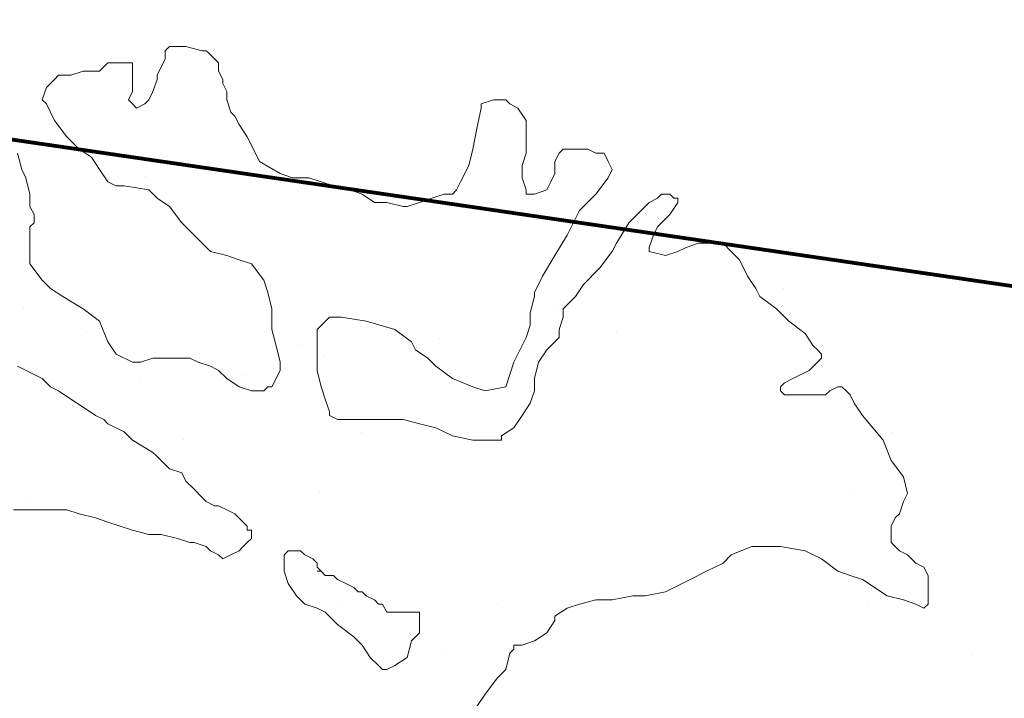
# Model space of a CAD drawing. Header units: millimetres. Extents: x -34570 to 24172, y 36800 to 73669.
# Tile 81 of 91: x 6788 to 8180, y 66570 to 67530. Entities that reach past the tile are written whole.
import ezdxf

# ---------------------------------------------------------------- set-up
doc = ezdxf.new("R2010")
doc.units = ezdxf.units.MM
doc.layers.add('Algemeen01', color=253, linetype='Continuous', lineweight=80)
doc.layers.add('Standard', color=253, linetype='Continuous', lineweight=9)

msp = doc.modelspace()

# ---------------------------------------------------------------- linework, layer by layer
at = {"layer": 'Algemeen01'}
for p, q in [((19211.94425, 65536.54571), (-5002.84244, 69087.7736)), ((17626.53885, 65769.05388), (176.48348, 68328.19777)), ((17626.53885, 65769.05388), (496.48348, 68281.26806))]:
    msp.add_line(p, q, dxfattribs=at)
at = {"layer": 'Standard'}
for p, q in [((6999.38483, 67491.9202), (6993.60358, 67486.13504)), ((7022.58014, 67491.9202), (6999.38483, 67491.9202)), ((7045.77936, 67486.13504), (7022.58014, 67491.9202)), ((6993.60358, 67486.13504), (6993.60358, 67474.56473)), ((7051.6192, 67486.13504), (7045.77936, 67486.13504)), ((7053.54759, 67484.20665), (7051.6192, 67486.13504)), ((7055.47597, 67482.27827), (7053.54759, 67484.20665)), ((7057.40436, 67480.34988), (7055.47597, 67482.27827)), ((7063.18951, 67474.56473), (7057.40436, 67480.34988)), ((6912.39264, 67468.77957), (6900.76764, 67457.21023)), ((6935.58795, 67468.77957), (6912.39264, 67468.77957)), ((6941.3692, 67468.77957), (6935.58795, 67468.77957)), ((6947.21295, 67468.77957), (6941.3692, 67468.77957)), ((6947.21295, 67462.99441), (6947.21295, 67468.77957)), ((6993.60358, 67474.56473), (6981.97858, 67451.42508)), ((7068.97467, 67468.77957), (7063.18951, 67474.56473)), ((7068.97467, 67457.21023), (7068.97467, 67468.77957)), ((6842.8067, 67451.42508), (6837.01764, 67445.52859)), ((6860.21295, 67451.42508), (6842.8067, 67451.42508)), ((6877.62701, 67457.21023), (6860.21295, 67451.42508)), ((6894.97858, 67457.21023), (6877.62701, 67457.21023)), ((6900.76764, 67457.21023), (6894.97858, 67457.21023)), ((6947.21295, 67459.13797), (6947.21295, 67462.99441)), ((6947.21295, 67455.28152), (6947.21295, 67459.13797)), ((6947.21295, 67451.42508), (6947.21295, 67455.28152)), ((6947.21295, 67439.74344), (6947.21295, 67451.42508)), ((6981.97858, 67451.42508), (6981.97858, 67445.52859)), ((7074.75983, 67445.52859), (7068.97467, 67457.21023)), ((6831.1778, 67439.74344), (6825.39264, 67433.95828)), ((6837.01764, 67445.52859), (6831.1778, 67439.74344)), ((6947.21295, 67428.17313), (6947.21295, 67439.74344)), ((6981.97858, 67445.52859), (6976.18951, 67428.17313)), ((7074.75983, 67439.74344), (7074.75983, 67445.52859)), ((7080.60358, 67428.17313), (7074.75983, 67439.74344)), ((6825.39264, 67433.95828), (6819.60748, 67416.49246)), ((6941.3692, 67416.49246), (6947.21295, 67428.17313)), ((6976.18951, 67428.17313), (6970.40826, 67416.49246)), ((7080.60358, 67416.49246), (7080.60358, 67428.17313)), ((6819.60748, 67416.49246), (6825.39264, 67410.7073)), ((6825.39264, 67410.7073), (6831.1778, 67399.13699)), ((6947.21295, 67410.7073), (6941.3692, 67416.49246)), ((6952.9942, 67404.92215), (6947.21295, 67410.7073)), ((6964.6192, 67410.7073), (6952.9942, 67404.92215)), ((6970.40826, 67416.49246), (6964.6192, 67410.7073)), ((7086.38483, 67399.13699), (7080.60358, 67416.49246)), ((7457.57233, 67416.49246), (7440.21295, 67410.7073)), ((7440.21295, 67410.7073), (7440.21295, 67404.92215)), ((7474.97858, 67416.49246), (7457.57233, 67416.49246)), ((7480.76764, 67410.7073), (7474.97858, 67416.49246)), ((7492.39264, 67404.92215), (7480.76764, 67410.7073)), ((6831.1778, 67399.13699), (6837.01764, 67387.56766)), ((7092.16998, 67393.35184), (7086.38483, 67399.13699)), ((7440.21295, 67404.92215), (7434.37701, 67375.99734)), ((7503.96295, 67387.56766), (7492.39264, 67404.92215)), ((6837.01764, 67387.56766), (6854.37311, 67364.3157)), ((7098.00983, 67381.7825), (7092.16998, 67393.35184)), ((7109.58014, 67364.3157), (7098.00983, 67381.7825)), ((7503.96295, 67381.7825), (7503.96295, 67387.56766)), ((7503.96295, 67358.53152), (7503.96295, 67381.7825)), ((7434.37701, 67375.99734), (7428.58795, 67346.96121)), ((6854.37311, 67364.3157), (6871.78326, 67346.96121)), ((7121.20514, 67341.17605), (7109.58014, 67364.3157)), ((7503.96295, 67341.17605), (7503.96295, 67358.53152)), ((6790.62701, 67317.92508), (6784.78326, 67341.17605)), ((6871.78326, 67346.96121), (6889.19733, 67335.3909)), ((7126.9942, 67329.49441), (7121.20514, 67341.17605)), ((7428.58795, 67346.96121), (7422.8067, 67323.71023)), ((7498.17389, 67323.71023), (7503.96295, 67341.17605)), ((7550.40826, 67341.17605), (7544.56842, 67329.49441)), ((7556.19733, 67346.96121), (7550.40826, 67341.17605)), ((7567.82233, 67346.96121), (7556.19733, 67346.96121)), ((7590.96295, 67346.96121), (7567.82233, 67346.96121)), ((7602.58795, 67341.17605), (7590.96295, 67346.96121)), ((7608.3692, 67341.17605), (7602.58795, 67341.17605)), ((7614.21295, 67341.17605), (7608.3692, 67341.17605)), ((7619.9942, 67329.49441), (7614.21295, 67341.17605)), ((6889.19733, 67335.3909), (6900.76764, 67317.92508)), ((7155.97076, 67312.13992), (7126.9942, 67329.49441)), ((7544.56842, 67329.49441), (7544.56842, 67312.13992)), ((7625.78326, 67317.92508), (7619.9942, 67329.49441)), ((6796.41217, 67306.35477), (6790.62701, 67317.92508)), ((6900.76764, 67317.92508), (6912.39264, 67300.56961)), ((7173.38483, 67306.35477), (7155.97076, 67312.13992)), ((7422.8067, 67323.71023), (7411.1817, 67300.56961)), ((7498.17389, 67306.35477), (7498.17389, 67323.71023)), ((7544.56842, 67312.13992), (7538.78326, 67300.56961)), ((7619.9942, 67306.35477), (7625.78326, 67317.92508)), ((6802.19733, 67283.21512), (6796.41217, 67306.35477)), ((6912.39264, 67300.56961), (6918.20514, 67297.67703)), ((6918.20514, 67297.67703), (6924.01764, 67294.78445)), ((6966.00753, 67308.58744), (6966.00753, 67308.58744)), ((7196.58014, 67306.35477), (7173.38483, 67306.35477)), ((7213.98639, 67300.56961), (7196.58014, 67306.35477)), ((7231.40045, 67294.78445), (7213.98639, 67300.56961)), ((7411.1817, 67300.56961), (7405.39264, 67289.00027)), ((7503.96295, 67289.00027), (7498.17389, 67306.35477)), ((7538.78326, 67300.56961), (7532.99811, 67289.00027)), ((7602.58795, 67283.21512), (7619.9942, 67306.35477)), ((6802.19733, 67265.74832), (6802.19733, 67283.21512)), ((6924.01764, 67294.78445), (6935.58795, 67294.78445)), ((6935.58795, 67294.78445), (6970.40826, 67289.00027)), ((6970.40826, 67289.00027), (6981.97858, 67277.31863)), ((7254.59576, 67289.00027), (7231.40045, 67294.78445)), ((7272.00592, 67283.21512), (7254.59576, 67289.00027)), ((7289.36139, 67271.53348), (7272.00592, 67283.21512)), ((7387.98639, 67283.21512), (7370.57233, 67277.31863)), ((7399.61139, 67283.21512), (7387.98639, 67283.21512)), ((7405.39264, 67289.00027), (7399.61139, 67283.21512)), ((7503.96295, 67283.21512), (7503.96295, 67289.00027)), ((7515.58795, 67283.21512), (7503.96295, 67283.21512)), ((7532.99811, 67289.00027), (7515.58795, 67283.21512)), ((7579.39264, 67259.96316), (7602.58795, 67283.21512)), ((7695.3692, 67283.21512), (7689.58014, 67277.31863)), ((7701.20514, 67283.21512), (7695.3692, 67283.21512)), ((7706.9942, 67283.21512), (7701.20514, 67283.21512)), ((7712.77545, 67277.31863), (7706.9942, 67283.21512)), ((6981.97858, 67277.31863), (6999.38483, 67265.74832)), ((7306.77155, 67271.53348), (7289.36139, 67271.53348)), ((7329.96686, 67265.74832), (7306.77155, 67271.53348)), ((7353.22076, 67271.53348), (7335.8067, 67265.74832)), ((7370.57233, 67277.31863), (7353.22076, 67271.53348)), ((7677.95514, 67271.53348), (7672.17389, 67265.74832)), ((7689.58014, 67277.31863), (7677.95514, 67271.53348)), ((7706.9942, 67254.17898), (7718.56451, 67271.53348)), ((7718.56451, 67277.31863), (7712.77545, 67277.31863)), ((7718.56451, 67271.53348), (7718.56451, 67277.31863)), ((6807.98248, 67254.17898), (6802.19733, 67265.74832)), ((6999.38483, 67265.74832), (7016.79889, 67242.49734)), ((7335.8067, 67265.74832), (7329.96686, 67265.74832)), ((7561.97858, 67225.14188), (7579.39264, 67259.96316)), ((7672.17389, 67265.74832), (7648.97858, 67242.49734)), ((6802.19733, 67236.71219), (6807.98248, 67242.49734)), ((6807.98248, 67248.39383), (6807.98248, 67254.17898)), ((6807.98248, 67242.49734), (6807.98248, 67248.39383)), ((7016.79889, 67242.49734), (7039.9942, 67219.3577)), ((7648.97858, 67242.49734), (7631.56451, 67213.57254)), ((7689.58014, 67236.71219), (7706.9942, 67254.17898)), ((6802.19733, 67207.78738), (6802.19733, 67236.71219)), ((7683.79889, 67225.14188), (7689.58014, 67236.71219)), ((7039.9942, 67219.3577), (7057.40436, 67202.00223)), ((7544.56842, 67196.21707), (7561.97858, 67225.14188)), ((7631.56451, 67213.57254), (7625.78326, 67202.00223)), ((7677.95514, 67207.78738), (7683.79889, 67225.14188)), ((7747.59967, 67213.57254), (7730.18951, 67207.78738)), ((7764.95514, 67213.57254), (7747.59967, 67213.57254)), ((7782.3653, 67213.57254), (7764.95514, 67213.57254)), ((7793.9942, 67202.00223), (7782.3653, 67213.57254)), ((6802.19733, 67184.53641), (6802.19733, 67207.78738)), ((7057.40436, 67202.00223), (7080.60358, 67196.21707)), ((7625.78326, 67202.00223), (7608.3692, 67178.75125)), ((7677.95514, 67202.00223), (7677.95514, 67207.78738)), ((7701.20514, 67196.21707), (7677.95514, 67202.00223)), ((7718.56451, 67202.00223), (7701.20514, 67196.21707)), ((7730.18951, 67207.78738), (7718.56451, 67202.00223)), ((7805.56061, 67190.32059), (7793.9942, 67202.00223)), ((7080.60358, 67196.21707), (7098.00983, 67190.32059)), ((7098.00983, 67190.32059), (7115.3692, 67184.53641)), ((7527.21295, 67167.18094), (7544.56842, 67196.21707)), ((7817.18951, 67167.18094), (7805.56061, 67190.32059)), ((6819.60748, 67161.39578), (6802.19733, 67184.53641)), ((7115.3692, 67184.53641), (7132.77545, 67161.39578)), ((7608.3692, 67178.75125), (7585.17389, 67155.50027)), ((6831.1778, 67149.71512), (6819.60748, 67161.39578)), ((7132.77545, 67161.39578), (7138.6192, 67143.92996)), ((7515.58795, 67143.92996), (7527.21295, 67167.18094)), ((7828.81451, 67149.71512), (7817.18951, 67167.18094)), ((6848.58795, 67138.1448), (6831.1778, 67149.71512)), ((7138.6192, 67143.92996), (7144.40045, 67120.78934)), ((7515.58795, 67138.1448), (7515.58795, 67143.92996)), ((7585.17389, 67155.50027), (7573.60358, 67138.1448)), ((7834.59576, 67138.1448), (7828.81451, 67149.71512)), ((7867.50753, 67149.58744), (7867.50753, 67149.58744)), ((6877.62701, 67120.78934), (6848.58795, 67138.1448)), ((7509.8028, 67115.00516), (7515.58795, 67138.1448)), ((7573.60358, 67138.1448), (7556.19733, 67120.78934)), ((7857.79108, 67120.78934), (7834.59576, 67138.1448)), ((6793.50753, 67123.33744), (6793.50753, 67123.33744)), ((6900.76764, 67103.32352), (6877.62701, 67120.78934)), ((7144.40045, 67120.78934), (7144.40045, 67109.22)), ((7543.50753, 67123.33744), (7543.50753, 67123.33744)), ((7556.19733, 67120.78934), (7556.19733, 67109.22)), ((7875.20514, 67103.32352), (7857.79108, 67120.78934)), ((6912.39264, 67074.39871), (6900.76764, 67103.32352)), ((7144.40045, 67109.22), (7144.40045, 67091.7532)), ((7208.20514, 67091.7532), (7225.61139, 67109.22)), ((7225.61139, 67109.22), (7242.97076, 67109.22)), ((7242.97076, 67109.22), (7277.79108, 67103.32352)), ((7277.79108, 67103.32352), (7318.40045, 67091.7532)), ((7509.8028, 67097.53836), (7509.8028, 67115.00516)), ((7556.19733, 67109.22), (7550.40826, 67091.7532)), ((7898.40045, 67085.96902), (7875.20514, 67103.32352)), ((6882.00753, 67088.83744), (6882.00753, 67088.83744)), ((7144.40045, 67091.7532), (7150.18951, 67068.50223)), ((7208.20514, 67085.96902), (7208.20514, 67091.7532)), ((7318.40045, 67091.7532), (7341.59576, 67074.39871)), ((7503.96295, 67080.18387), (7509.8028, 67097.53836)), ((7550.40826, 67091.7532), (7550.40826, 67080.18387)), ((7632.00753, 67088.83744), (7632.00753, 67088.83744)), ((6924.01764, 67056.93191), (6912.39264, 67074.39871)), ((7208.20514, 67080.18387), (7208.20514, 67085.96902)), ((7208.20514, 67062.71707), (7208.20514, 67080.18387)), ((7341.59576, 67074.39871), (7347.37701, 67062.71707)), ((7380.75753, 67079.08744), (7380.75753, 67079.08744)), ((7486.60748, 67045.36258), (7503.96295, 67080.18387)), ((7550.40826, 67080.18387), (7532.99811, 67062.71707)), ((7909.97076, 67068.50223), (7898.40045, 67085.96902)), ((7150.18951, 67068.50223), (7155.97076, 67045.36258)), ((7182.00753, 67070.83744), (7182.00753, 67070.83744)), ((7208.20514, 67033.79227), (7208.20514, 67062.71707)), ((7347.37701, 67062.71707), (7364.79108, 67051.14773)), ((7532.99811, 67062.71707), (7521.37311, 67045.36258)), ((7915.8067, 67062.71707), (7909.97076, 67068.50223)), ((7921.59576, 67056.93191), (7915.8067, 67062.71707)), ((6947.21295, 67045.36258), (6924.01764, 67056.93191)), ((6976.18951, 67051.14773), (6958.78326, 67045.36258)), ((6993.60358, 67051.14773), (6976.18951, 67051.14773)), ((7005.17389, 67051.14773), (6993.60358, 67051.14773)), ((7028.3692, 67051.14773), (7005.17389, 67051.14773)), ((7039.9942, 67045.36258), (7028.3692, 67051.14773)), ((7218.75753, 67052.83744), (7218.75753, 67052.83744)), ((7364.79108, 67051.14773), (7376.36139, 67039.57742)), ((7915.8067, 67045.36258), (7921.59576, 67051.14773)), ((7921.59576, 67051.14773), (7921.59576, 67056.93191)), ((6784.78326, 67039.57742), (6807.98248, 67028.00711)), ((6958.78326, 67045.36258), (6947.21295, 67045.36258)), ((7057.40436, 67039.57742), (7039.9942, 67045.36258)), ((7068.97467, 67033.79227), (7057.40436, 67039.57742)), ((7080.60358, 67022.22195), (7068.97467, 67033.79227)), ((7155.97076, 67033.79227), (7144.40045, 67010.54129)), ((7155.97076, 67045.36258), (7155.97076, 67039.57742)), ((7155.97076, 67039.57742), (7155.97076, 67033.79227)), ((7213.98639, 67010.54129), (7208.20514, 67033.79227)), ((7376.36139, 67039.57742), (7399.61139, 67022.22195)), ((7480.76764, 67028.00711), (7486.60748, 67045.36258)), ((7521.37311, 67045.36258), (7515.58795, 67022.22195)), ((7880.98639, 67022.22195), (7904.1817, 67033.79227)), ((7904.1817, 67033.79227), (7915.8067, 67045.36258)), ((6807.98248, 67028.00711), (6819.60748, 67022.22195)), ((6819.60748, 67022.22195), (6831.1778, 67010.54129)), ((7098.00983, 67010.54129), (7080.60358, 67022.22195)), ((7107.00753, 67025.83744), (7107.00753, 67025.83744)), ((7399.61139, 67022.22195), (7428.58795, 67010.54129)), ((7474.97858, 67010.54129), (7480.76764, 67028.00711)), ((7515.58795, 67022.22195), (7515.58795, 67004.75613)), ((7869.36139, 67016.32645), (7880.98639, 67022.22195)), ((6831.1778, 67010.54129), (6842.8067, 67004.75613)), ((6842.8067, 67004.75613), (6860.21295, 66993.18582)), ((6957.75753, 67017.58744), (6957.75753, 67017.58744)), ((7115.3692, 67004.75613), (7098.00983, 67010.54129)), ((7132.77545, 67004.75613), (7115.3692, 67004.75613)), ((7138.6192, 67010.54129), (7132.77545, 67004.75613)), ((7144.40045, 67010.54129), (7138.6192, 67010.54129)), ((7219.77545, 66993.18582), (7213.98639, 67010.54129)), ((7428.58795, 67010.54129), (7446.00201, 67004.75613)), ((7446.00201, 67004.75613), (7474.97858, 67010.54129)), ((7515.58795, 67004.75613), (7509.8028, 66987.40066)), ((7510.50753, 67004.08744), (7510.50753, 67004.08744)), ((7863.58014, 67010.54129), (7869.36139, 67016.32645)), ((7863.58014, 67004.75613), (7863.58014, 67010.54129)), ((7869.36139, 66998.97098), (7863.58014, 67004.75613)), ((7933.16608, 67004.75613), (7927.37701, 66998.97098)), ((7944.79108, 67010.54129), (7933.16608, 67004.75613)), ((7950.57233, 67010.54129), (7944.79108, 67010.54129)), ((7956.36139, 67004.75613), (7950.57233, 67010.54129)), ((7962.20123, 66998.97098), (7956.36139, 67004.75613)), ((6860.21295, 66993.18582), (6877.62701, 66981.50516)), ((7225.61139, 66975.72), (7219.77545, 66993.18582)), ((7886.77545, 66998.97098), (7869.36139, 66998.97098)), ((7909.97076, 66998.97098), (7886.77545, 66998.97098)), ((7927.37701, 66998.97098), (7909.97076, 66998.97098)), ((7967.98639, 66987.40066), (7962.20123, 66998.97098)), ((6877.62701, 66981.50516), (6894.97858, 66969.93484)), ((7509.8028, 66987.40066), (7498.17389, 66969.93484)), ((7979.5567, 66969.93484), (7967.98639, 66987.40066)), ((6894.97858, 66969.93484), (6906.60358, 66964.14969)), ((6906.60358, 66964.14969), (6912.39264, 66958.36453)), ((7225.61139, 66969.93484), (7225.61139, 66975.72)), ((7237.1817, 66964.14969), (7225.61139, 66969.93484)), ((7254.59576, 66964.14969), (7237.1817, 66964.14969)), ((7272.00592, 66964.14969), (7254.59576, 66964.14969)), ((7306.77155, 66964.14969), (7272.00592, 66964.14969)), ((7329.96686, 66964.14969), (7306.77155, 66964.14969)), ((7353.22076, 66958.36453), (7329.96686, 66964.14969)), ((7498.17389, 66969.93484), (7486.60748, 66952.57938)), ((8008.59186, 66935.22488), (7979.5567, 66969.93484)), ((6912.39264, 66958.36453), (6935.58795, 66946.7952)), ((7376.36139, 66952.57938), (7353.22076, 66958.36453)), ((7399.61139, 66941.01004), (7376.36139, 66952.57938)), ((7486.60748, 66952.57938), (7469.19733, 66941.01004)), ((6935.58795, 66946.7952), (6947.21295, 66935.22488)), ((6947.21295, 66935.22488), (6976.18951, 66917.75809)), ((7019.25753, 66936.58744), (7019.25753, 66936.58744)), ((7270.50753, 66946.33744), (7270.50753, 66946.33744)), ((7428.58795, 66935.22488), (7399.61139, 66941.01004)), ((7451.78326, 66935.22488), (7428.58795, 66935.22488)), ((7469.19733, 66935.22488), (7451.78326, 66935.22488)), ((7469.19733, 66941.01004), (7469.19733, 66935.22488)), ((8020.16217, 66906.18875), (8008.59186, 66935.22488)), ((8020.50753, 66946.33744), (8020.50753, 66946.33744)), ((6976.18951, 66917.75809), (6981.97858, 66911.97391)), ((6981.97858, 66911.97391), (6999.38483, 66894.50711)), ((6999.38483, 66894.50711), (7016.79889, 66888.72195)), ((8037.57233, 66882.93777), (8020.16217, 66906.18875)), ((7016.79889, 66888.72195), (7022.58014, 66877.15262)), ((8043.41608, 66859.79715), (8037.57233, 66882.93777)), ((7022.58014, 66877.15262), (7034.20905, 66865.5823)), ((7034.20905, 66865.5823), (7045.77936, 66854.01199)), ((6797.25753, 66852.58744), (6797.25753, 66852.58744)), ((7045.77936, 66854.01199), (7051.6192, 66848.22684)), ((7212.00753, 66860.83744), (7212.00753, 66860.83744)), ((7962.00753, 66860.83744), (7962.00753, 66860.83744)), ((8037.57233, 66848.22684), (8043.41608, 66859.79715)), ((7051.6192, 66848.22684), (7063.18951, 66842.33133)), ((7063.18951, 66842.33133), (7068.97467, 66842.33133)), ((7068.97467, 66842.33133), (7080.60358, 66836.54617)), ((8031.79108, 66830.76102), (8037.57233, 66848.22684)), ((6802.19733, 66836.54617), (6779.00201, 66836.54617)), ((6819.60748, 66836.54617), (6802.19733, 66836.54617)), ((6831.1778, 66836.54617), (6819.60748, 66836.54617)), ((6854.37311, 66836.54617), (6831.1778, 66836.54617)), ((6871.78326, 66830.76102), (6854.37311, 66836.54617)), ((6894.97858, 66824.97586), (6871.78326, 66830.76102)), ((6912.39264, 66819.1907), (6894.97858, 66824.97586)), ((7080.60358, 66836.54617), (7092.16998, 66830.76102)), ((7092.16998, 66830.76102), (7103.79889, 66819.1907)), ((8020.16217, 66813.40652), (8026.00201, 66824.97586)), ((8026.00201, 66824.97586), (8031.79108, 66830.76102)), ((8027.25753, 66826.33744), (8031.75753, 66830.83744)), ((6929.79889, 66813.40652), (6912.39264, 66819.1907)), ((6947.21295, 66807.51004), (6929.79889, 66813.40652)), ((7103.79889, 66819.1907), (7109.58014, 66813.40652)), ((7109.58014, 66813.40652), (7109.58014, 66807.51004)), ((8020.16217, 66807.51004), (8020.16217, 66813.40652)), ((6970.40826, 66801.72488), (6947.21295, 66807.51004)), ((6987.75983, 66801.72488), (6970.40826, 66801.72488)), ((7011.01373, 66795.93973), (6987.75983, 66801.72488)), ((7028.3692, 66790.15457), (7011.01373, 66795.93973)), ((7109.58014, 66807.51004), (7115.3692, 66807.51004)), ((7115.3692, 66795.93973), (7109.58014, 66790.15457)), ((7115.3692, 66807.51004), (7115.3692, 66801.72488)), ((7115.3692, 66801.72488), (7115.3692, 66795.93973)), ((8020.16217, 66801.72488), (8020.16217, 66807.51004)), ((8020.16217, 66790.15457), (8020.16217, 66801.72488)), ((7034.20905, 66790.15457), (7028.3692, 66790.15457)), ((7051.6192, 66784.36941), (7034.20905, 66790.15457)), ((7057.40436, 66778.58523), (7051.6192, 66784.36941)), ((7103.79889, 66784.36941), (7098.00983, 66778.58523)), ((7109.58014, 66790.15457), (7103.79889, 66784.36941)), ((7793.9942, 66772.80008), (7822.97076, 66784.36941)), ((7822.97076, 66784.36941), (7840.38483, 66784.36941)), ((7840.38483, 66784.36941), (7863.58014, 66784.36941)), ((7863.58014, 66784.36941), (7898.40045, 66778.58523)), ((8031.79108, 66778.58523), (8020.16217, 66790.15457)), ((7068.97467, 66772.80008), (7057.40436, 66778.58523)), ((7074.75983, 66767.01492), (7068.97467, 66772.80008)), ((7086.38483, 66772.80008), (7074.75983, 66767.01492)), ((7098.00983, 66778.58523), (7086.38483, 66772.80008)), ((7167.59576, 66778.58523), (7161.81451, 66772.80008)), ((7161.81451, 66772.80008), (7161.81451, 66761.22977)), ((7173.38483, 66778.58523), (7167.59576, 66778.58523)), ((7185.00983, 66778.58523), (7173.38483, 66778.58523)), ((7190.79108, 66772.80008), (7185.00983, 66778.58523)), ((7202.36139, 66767.01492), (7190.79108, 66772.80008)), ((7782.3653, 66761.22977), (7793.9942, 66772.80008)), ((7898.40045, 66778.58523), (7921.59576, 66767.01492)), ((8043.41608, 66772.80008), (8031.79108, 66778.58523)), ((8054.98639, 66761.22977), (8043.41608, 66772.80008)), ((7161.81451, 66761.22977), (7161.81451, 66749.54813)), ((7208.20514, 66761.22977), (7202.36139, 66767.01492)), ((7208.20514, 66755.33328), (7208.20514, 66761.22977)), ((7213.98639, 66749.54813), (7208.20514, 66755.33328)), ((7759.16998, 66749.54813), (7782.3653, 66761.22977)), ((7921.59576, 66767.01492), (7944.79108, 66749.54813)), ((8066.5567, 66755.33328), (8054.98639, 66761.22977)), ((8072.39264, 66743.76395), (8066.5567, 66755.33328)), ((7161.81451, 66749.54813), (7167.59576, 66732.19363)), ((7208.20514, 66749.54813), (7213.98639, 66749.54813)), ((7213.98639, 66749.54813), (7208.20514, 66749.54813)), ((7219.77545, 66743.76395), (7213.98639, 66749.54813)), ((7231.40045, 66743.76395), (7219.77545, 66743.76395)), ((7237.1817, 66737.97879), (7231.40045, 66743.76395)), ((7735.97076, 66737.97879), (7759.16998, 66749.54813)), ((7944.79108, 66749.54813), (7962.20123, 66743.76395)), ((7962.20123, 66743.76395), (7979.5567, 66737.97879)), ((8072.39264, 66732.19363), (8072.39264, 66743.76395)), ((7167.59576, 66732.19363), (7179.22076, 66714.72684)), ((7248.81061, 66732.19363), (7237.1817, 66737.97879)), ((7260.37701, 66726.40848), (7248.81061, 66732.19363)), ((7266.22076, 66720.51199), (7260.37701, 66726.40848)), ((7701.20514, 66720.51199), (7735.97076, 66737.97879)), ((7979.5567, 66737.97879), (8014.37701, 66714.72684)), ((8072.39264, 66714.72684), (8072.39264, 66732.19363)), ((7179.22076, 66714.72684), (7190.79108, 66703.1575)), ((7272.00592, 66720.51199), (7266.22076, 66720.51199)), ((7277.79108, 66714.72684), (7272.00592, 66720.51199)), ((7289.36139, 66708.94266), (7277.79108, 66714.72684)), ((7625.78326, 66708.94266), (7654.81451, 66714.72684)), ((7654.81451, 66714.72684), (7672.17389, 66714.72684)), ((7672.17389, 66714.72684), (7701.20514, 66720.51199)), ((8014.37701, 66714.72684), (8037.57233, 66708.94266)), ((8072.39264, 66708.94266), (8072.39264, 66714.72684)), ((7190.79108, 66703.1575), (7208.20514, 66697.37234)), ((7238.25753, 66705.58744), (7238.25753, 66705.58744)), ((7295.20123, 66703.1575), (7289.36139, 66708.94266)), ((7300.98639, 66703.1575), (7295.20123, 66703.1575)), ((7306.77155, 66691.58719), (7300.98639, 66703.1575)), ((7463.25753, 66704.08744), (7463.25753, 66704.08744)), ((7561.97858, 66697.37234), (7579.39264, 66703.1575)), ((7579.39264, 66703.1575), (7602.58795, 66708.94266)), ((7602.58795, 66708.94266), (7625.78326, 66708.94266)), ((7988.25753, 66705.58744), (7988.25753, 66705.58744)), ((8037.57233, 66708.94266), (8054.98639, 66703.1575)), ((8054.98639, 66703.1575), (8066.5567, 66697.37234)), ((8066.5567, 66697.37234), (8072.39264, 66703.1575)), ((8072.39264, 66703.1575), (8072.39264, 66708.94266)), ((7208.20514, 66697.37234), (7219.77545, 66691.58719)), ((7219.77545, 66691.58719), (7237.1817, 66674.2327)), ((7312.61139, 66691.58719), (7306.77155, 66691.58719)), ((7318.40045, 66691.58719), (7312.61139, 66691.58719)), ((7329.96686, 66691.58719), (7318.40045, 66691.58719)), ((7341.59576, 66691.58719), (7329.96686, 66691.58719)), ((7353.22076, 66691.58719), (7341.59576, 66691.58719)), ((7353.22076, 66685.80203), (7353.22076, 66691.58719)), ((7353.22076, 66680.01688), (7353.22076, 66685.80203)), ((7544.56842, 66685.80203), (7561.97858, 66697.37234)), ((7544.56842, 66680.01688), (7544.56842, 66685.80203)), ((7237.1817, 66674.2327), (7260.37701, 66656.76565)), ((7353.22076, 66662.55105), (7353.22076, 66680.01688)), ((7532.99811, 66662.55105), (7544.56842, 66680.01688)), ((7260.37701, 66656.76565), (7272.00592, 66645.19534)), ((7341.59576, 66650.9805), (7353.22076, 66662.55105)), ((7515.58795, 66650.9805), (7532.99811, 66662.55105)), ((7272.00592, 66645.19534), (7283.57623, 66627.72952)), ((7335.8067, 66627.72952), (7341.59576, 66650.9805)), ((7486.60748, 66639.41116), (7486.60748, 66645.19534)), ((7486.60748, 66645.19534), (7498.17389, 66645.19534)), ((7498.17389, 66645.19534), (7515.58795, 66650.9805)), ((7514.25753, 66647.83744), (7514.25753, 66647.83744)), ((7385.25753, 66631.33744), (7385.25753, 66631.33744)), ((7474.97858, 66610.37503), (7480.76764, 66633.51468)), ((7480.76764, 66633.51468), (7486.60748, 66639.41116)), ((8135.25753, 66631.33744), (8135.25753, 66631.33744)), ((7283.57623, 66627.72952), (7295.20123, 66616.15921)), ((7295.20123, 66616.15921), (7300.98639, 66610.37503)), ((7306.77155, 66610.37503), (7318.40045, 66616.15921)), ((7318.40045, 66616.15921), (7335.8067, 66627.72952)), ((7300.98639, 66610.37503), (7306.77155, 66610.37503)), ((7463.35358, 66598.80472), (7474.97858, 66610.37503)), ((7446.00201, 66575.55374), (7463.35358, 66598.80472)), ((7434.37701, 66558.19827), (7446.00201, 66575.55374))]:
    msp.add_line(p, q, dxfattribs=at)

doc.saveas('drawing.dxf')
